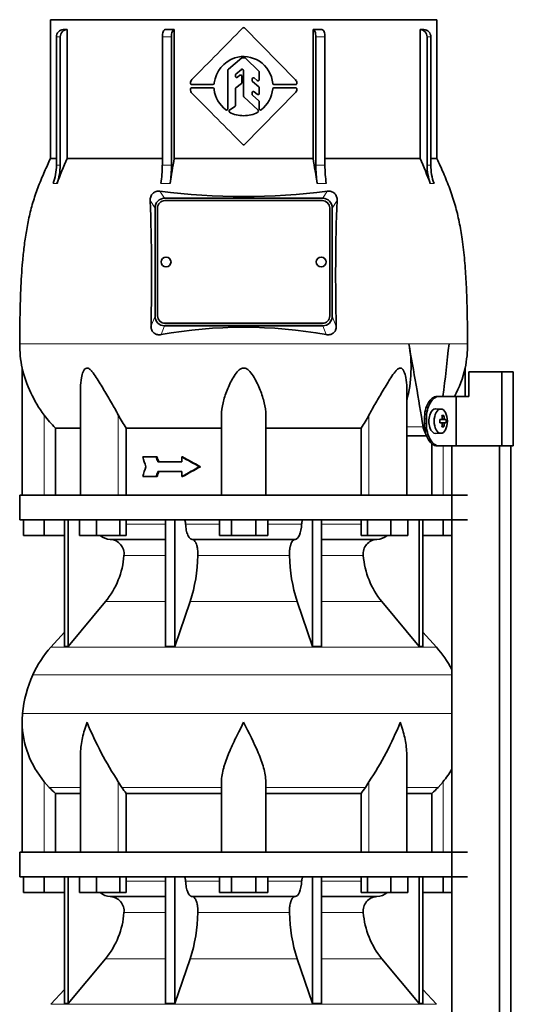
# Model space of a CAD drawing. Header units: millimetres. Extents: x 166 to 762, y -3140 to 2142.
# Tile 22 of 24: x 171 to 372, y 1418 to 1818. Entities that reach past the tile are written whole.
import ezdxf

# ---------------------------------------------------------------- set-up
doc = ezdxf.new("R2010")
doc.units = ezdxf.units.MM
for name, color, linetype in [('LOW_134-15', 7, 'Continuous'), ('M5X8_UNI7687', 7, 'Continuous'), ('VSI134_DIFFUSORE', 7, 'Continuous'), ('VSI134_TERMINALE', 7, 'Continuous'), ('VSI134_TESTATA', 7, 'Continuous')]:
    doc.layers.add(name, color=color, linetype=linetype)

# ---------------------------------------------------------------- blocks, each defined once
blk = doc.blocks.new('SE')
at = {"layer": 'LOW_134-15', "color": 7, "linetype": 'Continuous', "lineweight": 35}
for p, q in [((346.57, 1644.68), (346.57, 1624.68)), ((346.64, 1644.68), (346.64, -546.82)), ((366.02, -546.82), (366.02, 1644.68)), ((370.57, -546.82), (370.57, 1644.68)), ((346.57, 1614.68), (346.57, 1479.68)), ((346.57, 1469.68), (346.57, 1334.68))]:
    blk.add_line(p, q, dxfattribs=at)
at = {"layer": 'M5X8_UNI7687', "color": 7, "linetype": 'Continuous', "lineweight": 35}
for p, q in [((342.15, 1659.61), (340.05, 1659.68)), ((341.67, 1655.31), (342.47, 1655.39)), ((344.21, 1655.38), (341.98, 1655.22)), ((343.31, 1657.02), (342.65, 1656.48)), ((342.47, 1653.97), (341.67, 1654.06)), ((344.21, 1653.99), (341.98, 1654.15)), ((343.31, 1652.35), (342.65, 1652.89)), ((340.05, 1649.68), (342.15, 1649.75))]:
    blk.add_line(p, q, dxfattribs=at)
at = {"layer": 'M5X8_UNI7687', "color": 4, "linetype": 'Continuous', "lineweight": 9}
for p, q in [((341.67, 1655.31), (342.45, 1655.39)), ((343.76, 1655.39), (341.98, 1655.22)), ((342.71, 1655.81), (343.49, 1655.89)), ((342.45, 1653.97), (341.67, 1654.06)), ((341.98, 1654.15), (343.76, 1653.97)), ((343.49, 1653.48), (342.7, 1653.55))]:
    blk.add_line(p, q, dxfattribs=at)
at = {"layer": 'M5X8_UNI7687', "color": 7, "linetype": 'Continuous', "lineweight": 35}
blk.add_arc((334.96, 1654.68), 9.27, 355.7167, 4.2833, dxfattribs=at)
for centre, major_axis, ratio, start_param, end_param in [((340, 1654.68), (0, 5), 0.544639, 0, 3.159643), ((334.81, 1654.53), (9.97, 0.73), 0.047468, 0.695348, 0.809907), ((338.32, 1654.68), (0, -9.26), 0.361923, 1.49595, 1.645642), ((341.99, 1655.72), (-0.975, -0.099), 0.510424, 1.182652, 1.511361), ((336.65, 1651.62), (7.92, 4.79), 0.318449, 0.410036, 0.559729), ((334.9, 1654.68), (0, 10), 0.788011, 4.833518, 4.948078), ((334.73, 1654.68), (0, 10), 0.882948, 4.833518, 4.948078), ((334.81, 1654.53), (9.97, 0.73), 0.047468, 0.33853, 0.453089), ((334.81, 1654.84), (9.97, -0.73), 0.047468, -0.809907, -0.695348), ((341.99, 1653.65), (-0.975, 0.099), 0.510424, 4.771824, 5.100533), ((334.9, 1654.68), (0, -10), 0.788011, 1.335108, 1.449667), ((336.65, 1657.75), (7.92, -4.79), 0.318449, -0.559729, -0.410036), ((334.73, 1654.68), (0, -10), 0.882948, 1.335108, 1.449667), ((334.81, 1654.84), (9.97, -0.73), 0.047468, -0.453089, -0.33853)]:
    blk.add_ellipse(centre, major_axis=major_axis, ratio=ratio, start_param=start_param, end_param=end_param, dxfattribs=at)
blk.add_ellipse((342.1, 1654.68), major_axis=(0, -4.93), ratio=0.544639, dxfattribs=at)
for points in [[(342.45, 1655.39), (342.46, 1655.39), (342.48, 1655.4), (342.51, 1655.4), (342.54, 1655.42), (342.57, 1655.43), (342.59, 1655.45), (342.62, 1655.48), (342.64, 1655.51), (342.66, 1655.54), (342.68, 1655.58), (342.69, 1655.62), (342.7, 1655.66), (342.71, 1655.7), (342.72, 1655.75), (342.72, 1655.79), (342.72, 1655.84), (342.72, 1655.87), (342.72, 1655.89)], [(343.49, 1655.89), (343.49, 1655.87), (343.5, 1655.84), (343.51, 1655.79), (343.52, 1655.75), (343.53, 1655.7), (343.54, 1655.66), (343.56, 1655.62), (343.58, 1655.58), (343.59, 1655.54), (343.61, 1655.51), (343.63, 1655.48), (343.66, 1655.45), (343.68, 1655.43), (343.7, 1655.42), (343.72, 1655.4), (343.74, 1655.4), (343.76, 1655.39), (343.76, 1655.39)], [(342.72, 1653.48), (342.72, 1653.49), (342.72, 1653.53), (342.72, 1653.57), (342.72, 1653.62), (342.71, 1653.66), (342.7, 1653.71), (342.69, 1653.75), (342.68, 1653.79), (342.66, 1653.83), (342.64, 1653.86), (342.62, 1653.89), (342.59, 1653.91), (342.57, 1653.93), (342.54, 1653.95), (342.51, 1653.96), (342.48, 1653.97), (342.46, 1653.97), (342.45, 1653.97)], [(343.76, 1653.97), (343.76, 1653.97), (343.74, 1653.97), (343.72, 1653.96), (343.7, 1653.95), (343.68, 1653.93), (343.66, 1653.91), (343.63, 1653.89), (343.61, 1653.86), (343.59, 1653.83), (343.58, 1653.79), (343.56, 1653.75), (343.54, 1653.71), (343.53, 1653.66), (343.52, 1653.62), (343.51, 1653.57), (343.5, 1653.53), (343.49, 1653.49), (343.49, 1653.48)]]:
    blk.add_open_spline(points, degree=3, dxfattribs=at)
at = {"layer": 'VSI134_DIFFUSORE', "color": 7, "linetype": 'Continuous', "lineweight": 35}
for p, q in [((353.01, 1624.68), (171.01, 1624.68)), ((171.01, 1624.68), (171.01, 1614.68)), ((171.01, 1614.68), (353.01, 1614.68)), ((172.51, 1608.28), (172.51, 1614.68)), ((172.51, 1608.28), (172.51, 1614.68)), ((181.01, 1608.28), (181.01, 1614.68)), ((189.18, 1614.68), (189.18, 1563.23)), ((190.71, 1614.68), (190.71, 1563.23)), ((195.25, 1608.28), (195.25, 1614.68)), ((202.19, 1608.28), (202.19, 1614.68)), ((211.67, 1608.28), (211.67, 1614.68)), ((214.21, 1608.28), (214.21, 1614.68)), ((230.31, 1614.68), (230.31, 1563.23)), ((234, 1614.68), (234, 1563.23)), ((252.19, 1608.28), (252.19, 1614.68)), ((257.1, 1608.28), (257.1, 1614.68)), ((266.91, 1608.28), (266.91, 1614.68)), ((271.82, 1608.28), (271.82, 1614.68)), ((290.01, 1614.68), (290.01, 1563.23)), ((293.7, 1614.68), (293.7, 1563.23)), ((309.8, 1608.28), (309.8, 1614.68)), ((312.34, 1608.28), (312.34, 1614.68)), ((321.82, 1608.28), (321.82, 1614.68)), ((328.76, 1608.28), (328.76, 1614.68)), ((333.3, 1614.68), (333.3, 1563.23)), ((334.83, 1614.68), (334.83, 1563.23)), ((343.01, 1608.28), (343.01, 1614.68)), ((181.01, 1608.28), (172.51, 1608.28)), ((189.18, 1608.28), (181.01, 1608.28)), ((202.19, 1608.28), (195.25, 1608.28)), ((211.67, 1608.28), (202.19, 1608.28)), ((214.21, 1608.28), (211.67, 1608.28)), ((257.1, 1608.28), (252.19, 1608.28)), ((266.91, 1608.28), (257.1, 1608.28)), ((271.82, 1608.28), (266.91, 1608.28)), ((312.34, 1608.28), (309.8, 1608.28)), ((321.82, 1608.28), (312.34, 1608.28)), ((328.76, 1608.28), (321.82, 1608.28)), ((343.01, 1608.28), (334.83, 1608.28)), ((346.57, 1608.28), (343.01, 1608.28)), ((207.83, 1606.68), (230.31, 1606.68)), ((241.1, 1606.68), (282.91, 1606.68)), ((293.7, 1606.68), (316.18, 1606.68)), ((190.71, 1563.23), (205.86, 1581.44)), ((234, 1563.23), (240.28, 1581.44)), ((283.73, 1581.44), (290.01, 1563.23)), ((318.15, 1581.44), (333.3, 1563.23)), ((189.18, 1569), (183.71, 1562.93)), ((340.3, 1562.93), (334.83, 1569)), ((189.18, 1563.23), (190.71, 1563.23)), ((230.31, 1563.23), (234, 1563.23)), ((290.01, 1563.23), (293.7, 1563.23)), ((333.3, 1563.23), (334.83, 1563.23)), ((172.01, 1532.42), (172.01, 1479.68)), ((195.73, 1519.04), (195.73, 1479.68)), ((328.28, 1479.68), (328.28, 1519.04)), ((183.02, 1505.98), (181.01, 1508.28)), ((212.52, 1505.98), (211.09, 1508.28)), ((253.01, 1479.68), (253.01, 1508.28)), ((271.01, 1479.68), (271.01, 1508.28)), ((312.92, 1508.28), (311.5, 1505.98)), ((343.01, 1508.28), (340.99, 1505.98)), ((185.53, 1503.54), (195.73, 1503.54)), ((185.53, 1479.68), (185.53, 1503.54)), ((214.3, 1503.54), (253.01, 1503.54)), ((214.3, 1479.68), (214.3, 1503.54)), ((271.01, 1503.54), (309.72, 1503.54)), ((309.72, 1503.54), (309.72, 1479.68)), ((328.28, 1503.54), (338.48, 1503.54)), ((338.48, 1503.54), (338.48, 1479.68)), ((353.01, 1479.68), (171.01, 1479.68)), ((171.01, 1479.68), (171.01, 1469.68)), ((171.01, 1469.68), (353.01, 1469.68)), ((172.51, 1463.28), (172.51, 1469.68)), ((172.51, 1463.28), (172.51, 1469.68)), ((181.01, 1463.28), (181.01, 1469.68)), ((189.18, 1469.68), (189.18, 1418.23)), ((190.71, 1469.68), (190.71, 1418.23)), ((195.25, 1463.28), (195.25, 1469.68)), ((202.19, 1463.28), (202.19, 1469.68)), ((211.67, 1463.28), (211.67, 1469.68)), ((214.21, 1463.28), (214.21, 1469.68)), ((230.31, 1469.68), (230.31, 1418.23)), ((234, 1469.68), (234, 1418.23)), ((252.19, 1463.28), (252.19, 1469.68)), ((257.1, 1463.28), (257.1, 1469.68)), ((266.91, 1463.28), (266.91, 1469.68)), ((271.82, 1463.28), (271.82, 1469.68)), ((290.01, 1469.68), (290.01, 1418.23)), ((293.7, 1469.68), (293.7, 1418.23)), ((309.8, 1463.28), (309.8, 1469.68)), ((312.34, 1463.28), (312.34, 1469.68)), ((321.82, 1463.28), (321.82, 1469.68)), ((328.76, 1463.28), (328.76, 1469.68)), ((333.3, 1469.68), (333.3, 1418.23)), ((334.83, 1469.68), (334.83, 1418.23)), ((343.01, 1463.28), (343.01, 1469.68)), ((181.01, 1463.28), (172.51, 1463.28)), ((189.18, 1463.28), (181.01, 1463.28)), ((202.19, 1463.28), (195.25, 1463.28)), ((211.67, 1463.28), (202.19, 1463.28)), ((214.21, 1463.28), (211.67, 1463.28)), ((257.1, 1463.28), (252.19, 1463.28)), ((266.91, 1463.28), (257.1, 1463.28)), ((271.82, 1463.28), (266.91, 1463.28)), ((312.34, 1463.28), (309.8, 1463.28)), ((321.82, 1463.28), (312.34, 1463.28)), ((328.76, 1463.28), (321.82, 1463.28)), ((343.01, 1463.28), (334.83, 1463.28)), ((346.57, 1463.28), (343.01, 1463.28)), ((207.83, 1461.68), (230.31, 1461.68)), ((241.1, 1461.68), (282.91, 1461.68)), ((293.7, 1461.68), (316.18, 1461.68)), ((190.71, 1418.23), (205.86, 1436.44)), ((234, 1418.23), (240.28, 1436.44)), ((283.73, 1436.44), (290.01, 1418.23)), ((318.15, 1436.44), (333.3, 1418.23)), ((189.18, 1424), (183.71, 1417.93)), ((340.3, 1417.93), (334.83, 1424)), ((189.18, 1418.23), (190.71, 1418.23)), ((230.31, 1418.23), (234, 1418.23)), ((290.01, 1418.23), (293.7, 1418.23)), ((333.3, 1418.23), (334.83, 1418.23))]:
    blk.add_line(p, q, dxfattribs=at)
at = {"layer": 'VSI134_DIFFUSORE', "color": 4, "linetype": 'Continuous', "lineweight": 9}
for p, q in [((214.21, 1612.91), (230.31, 1612.91)), ((238.43, 1612.91), (252.19, 1612.91)), ((271.82, 1612.91), (285.58, 1612.91)), ((293.7, 1612.91), (309.8, 1612.91)), ((230.31, 1600.14), (213.38, 1600.14)), ((280.62, 1600.14), (243.39, 1600.14)), ((310.63, 1600.14), (293.7, 1600.14)), ((205.86, 1581.44), (230.31, 1581.44)), ((240.28, 1581.44), (283.73, 1581.44)), ((293.7, 1581.44), (318.15, 1581.44)), ((183.71, 1562.93), (340.3, 1562.93)), ((346.57, 1551.67), (176.34, 1551.67)), ((172.18, 1536.04), (346.57, 1536.04)), ((181.01, 1479.68), (181.01, 1508.28)), ((211.09, 1479.68), (211.09, 1508.28)), ((312.92, 1479.68), (312.92, 1508.28)), ((343.01, 1479.68), (343.01, 1508.28)), ((183.02, 1505.98), (195.73, 1505.98)), ((212.52, 1505.98), (253.01, 1505.98)), ((271.01, 1505.98), (311.5, 1505.98)), ((328.28, 1505.98), (340.99, 1505.98)), ((214.21, 1467.91), (230.31, 1467.91)), ((238.43, 1467.91), (252.19, 1467.91)), ((271.82, 1467.91), (285.58, 1467.91)), ((293.7, 1467.91), (309.8, 1467.91)), ((230.31, 1455.14), (213.38, 1455.14)), ((280.62, 1455.14), (243.39, 1455.14)), ((310.63, 1455.14), (293.7, 1455.14)), ((205.86, 1436.44), (230.31, 1436.44)), ((240.28, 1436.44), (283.73, 1436.44)), ((293.7, 1436.44), (318.15, 1436.44)), ((183.71, 1417.93), (340.3, 1417.93))]:
    blk.add_line(p, q, dxfattribs=at)
at = {"layer": 'VSI134_DIFFUSORE', "color": 7, "linetype": 'Continuous', "lineweight": 35}
for centre, radius, start, end in [((208.06, 1613.36), 6.68, 229.5852, 268.0094), ((315.95, 1613.36), 6.68, 271.9979, 310.3729), ((207.55, 1600.82), 5.87, 353.3223, 87.2173), ((316.44, 1600.84), 5.85, 92.5772, 186.8833), ((180.07, 1602.66), 33.4, 320.5472, 355.6594), ((178.44, 1601.34), 64.97, 342.1602, 358.9354), ((347.08, 1601.59), 66.48, 181.2569, 197.6475), ((344.04, 1602.71), 33.51, 184.3996, 219.3938), ((216.41, 1533.48), 44, 138, 155.5912), ((307.61, 1533.48), 44, 27.6842, 42), ((220.96, 1531.42), 49, 155.5912, 174.5826), ((210.51, 1532.41), 38.5, 174.5826, 180.0352), ((210.7, 1533.09), 38.7, 181.0159, 219.8906), ((336.7, 1589.95), 149.83, 202.585, 213.0327), ((201.79, 1582.31), 133.53, 326.3278, 338.0546), ((313.31, 1533.09), 38.7, 320.1094, 329.446), ((245.66, 1528.22), 39.91, 213.8601, 218.2043), ((278.38, 1528.2), 39.88, 321.7938, 326.1418), ((208.06, 1468.36), 6.68, 229.5852, 268.0094), ((315.95, 1468.36), 6.68, 271.9979, 310.3729), ((207.55, 1455.82), 5.87, 353.3223, 87.2173), ((316.44, 1455.84), 5.85, 92.5772, 186.8833), ((180.07, 1457.66), 33.4, 320.5472, 355.6594), ((178.44, 1456.34), 64.97, 342.1602, 358.9354), ((347.08, 1456.59), 66.48, 181.2569, 197.6475), ((344.04, 1457.71), 33.51, 184.3996, 219.3938)]:
    blk.add_arc(centre, radius, start, end, dxfattribs=at)
for points, knots in [([(237.67, 1614.68), (237.72, 1614.68), (237.76, 1614.67), (237.86, 1614.63), (237.9, 1614.6), (238.03, 1614.47), (238.11, 1614.34), (238.25, 1614.01), (238.31, 1613.82), (238.39, 1613.39), (238.42, 1613.15), (238.43, 1612.91)], [0, 0, 0, 0, 0.125, 0.125, 0.25, 0.25, 0.5, 0.5, 0.75, 0.75, 1, 1, 1, 1]), ([(241.1, 1606.68), (240.93, 1606.68), (240.77, 1606.72), (240.53, 1606.84), (240.45, 1606.89), (240.29, 1607), (240.22, 1607.07), (239.99, 1607.29), (239.84, 1607.48), (239.56, 1607.93), (239.43, 1608.18), (239.19, 1608.74), (239.08, 1609.06), (238.88, 1609.73), (238.79, 1610.09), (238.64, 1610.84), (238.58, 1611.24), (238.48, 1612.06), (238.45, 1612.48), (238.43, 1612.91)], [0, 0, 0, 0, 0.125, 0.125, 0.1875, 0.1875, 0.25, 0.25, 0.375, 0.375, 0.5, 0.5, 0.625, 0.625, 0.75, 0.75, 0.875, 0.875, 1, 1, 1, 1]), ([(285.58, 1612.91), (285.5, 1611.2), (285.19, 1609.6), (284.21, 1607.33), (283.56, 1606.68), (282.91, 1606.68)], [0, 0, 0, 0, 0.5, 0.5, 1, 1, 1, 1]), ([(285.58, 1612.91), (285.59, 1613.15), (285.62, 1613.38), (285.68, 1613.71), (285.71, 1613.81), (285.76, 1614), (285.79, 1614.09), (285.86, 1614.26), (285.9, 1614.33), (285.98, 1614.45), (286.02, 1614.51), (286.11, 1614.6), (286.15, 1614.63), (286.25, 1614.67), (286.29, 1614.68), (286.34, 1614.68)], [0, 0, 0, 0, 0.25, 0.25, 0.375, 0.375, 0.5, 0.5, 0.625, 0.625, 0.75, 0.75, 0.875, 0.875, 1, 1, 1, 1]), ([(241.1, 1606.68), (241.18, 1606.68), (241.26, 1606.67), (241.42, 1606.63), (241.49, 1606.6), (241.73, 1606.47), (241.88, 1606.34), (242.17, 1606), (242.31, 1605.8), (242.5, 1605.44), (242.57, 1605.31), (242.69, 1605.03), (242.74, 1604.88), (242.9, 1604.42), (243, 1604.09), (243.12, 1603.55), (243.16, 1603.37), (243.22, 1602.99), (243.25, 1602.8), (243.33, 1602.21), (243.37, 1601.8), (243.41, 1600.97), (243.41, 1600.55), (243.39, 1600.14)], [0, 0, 0, 0, 0.0625, 0.0625, 0.125, 0.125, 0.25, 0.25, 0.375, 0.375, 0.4375, 0.4375, 0.5, 0.5, 0.625, 0.625, 0.6875, 0.6875, 0.75, 0.75, 0.875, 0.875, 1, 1, 1, 1]), ([(280.62, 1600.14), (280.6, 1600.55), (280.61, 1600.97), (280.63, 1601.59), (280.65, 1601.79), (280.68, 1602.2), (280.71, 1602.4), (280.78, 1602.99), (280.85, 1603.37), (280.97, 1603.91), (281.02, 1604.08), (281.11, 1604.42), (281.21, 1604.74), (281.32, 1605.03), (281.44, 1605.3), (281.51, 1605.44), (281.7, 1605.8), (281.84, 1606.01), (282.13, 1606.34), (282.29, 1606.47), (282.6, 1606.64), (282.75, 1606.68), (282.91, 1606.68)], [0, 0, 0, 0, 0.125, 0.125, 0.1875, 0.1875, 0.25, 0.25, 0.375, 0.375, 0.4375, 0.4375, 0.5, 0.5625, 0.5625, 0.625, 0.625, 0.75, 0.75, 0.875, 0.875, 1, 1, 1, 1]), ([(198.37, 1532.41), (198.27, 1532.15), (198.18, 1531.89), (198, 1531.36), (197.91, 1531.1), (197.66, 1530.32), (197.5, 1529.8), (197.04, 1528.24), (196.77, 1527.21), (196.32, 1525.13), (196.14, 1524.09), (195.87, 1522.04), (195.78, 1521.02), (195.74, 1519.68), (195.73, 1519.36), (195.73, 1519.03)], [0, 0, 0, 0, 0.03125, 0.03125, 0.0625, 0.0625, 0.125, 0.125, 0.25, 0.25, 0.375, 0.375, 0.5, 0.5, 0.5400162, 0.5400162, 0.5400162, 0.5400162]), ([(262.01, 1532.41), (261.87, 1532.15), (261.74, 1531.89), (261.47, 1531.36), (261.34, 1531.1), (260.94, 1530.32), (260.68, 1529.8), (259.89, 1528.24), (259.38, 1527.21), (258.36, 1525.13), (257.87, 1524.09), (256.92, 1522.04), (256.47, 1521.02), (255.62, 1518.99), (255.23, 1517.98), (254.69, 1516.48), (254.51, 1515.98), (254.19, 1514.98), (254.04, 1514.48), (253.63, 1513), (253.41, 1512.03), (253.1, 1510.13), (253.01, 1509.19), (253.01, 1508.28)], [0, 0, 0, 0, 0.03125, 0.03125, 0.0625, 0.0625, 0.125, 0.125, 0.25, 0.25, 0.375, 0.375, 0.5, 0.5, 0.625, 0.625, 0.6875, 0.6875, 0.75, 0.75, 0.875, 0.875, 1, 1, 1, 1]), ([(271.01, 1508.28), (271.01, 1510.11), (270.66, 1512.01), (269.56, 1515.96), (268.81, 1517.97), (266.27, 1524.05), (264.12, 1528.26), (262.01, 1532.41)], [0, 0, 0, 0, 0.25, 0.25, 0.5, 0.5, 1, 1, 1, 1]), ([(328.28, 1519.03), (328.28, 1519.37), (328.27, 1519.71), (328.19, 1522.1), (327.91, 1524.14), (327.23, 1527.22), (326.97, 1528.25), (326.52, 1529.8), (326.35, 1530.32), (326.1, 1531.1), (325.97, 1531.49), (325.83, 1531.89), (325.74, 1532.15), (325.69, 1532.28), (325.65, 1532.41)], [0.4588627, 0.4588627, 0.4588627, 0.4588627, 0.5, 0.5, 0.75, 0.75, 0.875, 0.875, 0.9375, 0.9375, 0.96875, 0.984375, 0.984375, 1, 1, 1, 1]), ([(237.67, 1469.68), (237.72, 1469.68), (237.76, 1469.67), (237.86, 1469.63), (237.9, 1469.6), (238.03, 1469.47), (238.11, 1469.34), (238.25, 1469.01), (238.31, 1468.82), (238.39, 1468.39), (238.42, 1468.15), (238.43, 1467.91)], [0, 0, 0, 0, 0.125, 0.125, 0.25, 0.25, 0.5, 0.5, 0.75, 0.75, 1, 1, 1, 1]), ([(241.1, 1461.68), (240.93, 1461.68), (240.77, 1461.72), (240.53, 1461.84), (240.45, 1461.89), (240.29, 1462), (240.22, 1462.07), (239.99, 1462.29), (239.84, 1462.48), (239.56, 1462.93), (239.43, 1463.18), (239.19, 1463.74), (239.08, 1464.06), (238.88, 1464.73), (238.79, 1465.09), (238.64, 1465.84), (238.58, 1466.24), (238.48, 1467.06), (238.45, 1467.48), (238.43, 1467.91)], [0, 0, 0, 0, 0.125, 0.125, 0.1875, 0.1875, 0.25, 0.25, 0.375, 0.375, 0.5, 0.5, 0.625, 0.625, 0.75, 0.75, 0.875, 0.875, 1, 1, 1, 1]), ([(285.58, 1467.91), (285.5, 1466.2), (285.19, 1464.6), (284.21, 1462.33), (283.56, 1461.68), (282.91, 1461.68)], [0, 0, 0, 0, 0.5, 0.5, 1, 1, 1, 1]), ([(285.58, 1467.91), (285.59, 1468.15), (285.62, 1468.38), (285.68, 1468.71), (285.71, 1468.81), (285.76, 1469), (285.79, 1469.09), (285.86, 1469.26), (285.9, 1469.33), (285.98, 1469.45), (286.02, 1469.51), (286.11, 1469.6), (286.15, 1469.63), (286.25, 1469.67), (286.29, 1469.68), (286.34, 1469.68)], [0, 0, 0, 0, 0.25, 0.25, 0.375, 0.375, 0.5, 0.5, 0.625, 0.625, 0.75, 0.75, 0.875, 0.875, 1, 1, 1, 1]), ([(241.1, 1461.68), (241.18, 1461.68), (241.26, 1461.67), (241.42, 1461.63), (241.49, 1461.6), (241.73, 1461.47), (241.88, 1461.34), (242.17, 1461), (242.31, 1460.8), (242.5, 1460.44), (242.57, 1460.31), (242.69, 1460.03), (242.74, 1459.88), (242.9, 1459.42), (243, 1459.09), (243.12, 1458.55), (243.16, 1458.37), (243.22, 1457.99), (243.25, 1457.8), (243.33, 1457.21), (243.37, 1456.8), (243.41, 1455.97), (243.41, 1455.55), (243.39, 1455.14)], [0, 0, 0, 0, 0.0625, 0.0625, 0.125, 0.125, 0.25, 0.25, 0.375, 0.375, 0.4375, 0.4375, 0.5, 0.5, 0.625, 0.625, 0.6875, 0.6875, 0.75, 0.75, 0.875, 0.875, 1, 1, 1, 1]), ([(280.62, 1455.14), (280.6, 1455.55), (280.61, 1455.97), (280.63, 1456.59), (280.65, 1456.79), (280.68, 1457.2), (280.71, 1457.4), (280.78, 1457.99), (280.85, 1458.37), (280.97, 1458.91), (281.02, 1459.08), (281.11, 1459.42), (281.21, 1459.74), (281.32, 1460.03), (281.44, 1460.3), (281.51, 1460.44), (281.7, 1460.8), (281.84, 1461.01), (282.13, 1461.34), (282.29, 1461.47), (282.6, 1461.64), (282.75, 1461.68), (282.91, 1461.68)], [0, 0, 0, 0, 0.125, 0.125, 0.1875, 0.1875, 0.25, 0.25, 0.375, 0.375, 0.4375, 0.4375, 0.5, 0.5625, 0.5625, 0.625, 0.625, 0.75, 0.75, 0.875, 0.875, 1, 1, 1, 1])]:
    blk.add_open_spline(points, degree=3, knots=knots, dxfattribs=at)
for points in [[(185.53, 1503.54), (184.66, 1504.32), (183.82, 1505.14), (183.02, 1505.98)], [(340.99, 1505.98), (340.19, 1505.14), (339.35, 1504.32), (338.48, 1503.54)]]:
    blk.add_open_spline(points, degree=3, dxfattribs=at)
at = {"layer": 'VSI134_TERMINALE', "color": 7, "linetype": 'Continuous', "lineweight": 35}
for p, q in [((366.9, 1674.68), (353.56, 1674.68)), ((353.56, 1674.68), (353.56, 1664.68)), ((371.58, 1674.68), (366.9, 1674.68)), ((366.9, 1644.68), (366.9, 1674.68)), ((371.58, 1644.68), (371.58, 1674.68)), ((340.52, 1664.68), (341.33, 1664.68)), ((341.33, 1664.68), (348.33, 1664.68)), ((348.33, 1664.68), (353.56, 1664.68)), ((348.33, 1644.68), (348.33, 1664.68)), ((335.46, 1653.68), (335.46, 1655.68)), ((336.26, 1653.68), (336.26, 1655.68)), ((341.33, 1644.68), (340.52, 1644.68)), ((341.33, 1644.68), (348.33, 1644.68)), ((366.9, 1644.68), (348.33, 1644.68)), ((371.58, 1644.68), (366.9, 1644.68))]:
    blk.add_line(p, q, dxfattribs=at)
at = {"layer": 'VSI134_TERMINALE', "color": 4, "linetype": 'Continuous', "lineweight": 9}
for p, q in [((335.46, 1655.68), (336.26, 1655.68)), ((336.26, 1653.68), (335.46, 1653.68))]:
    blk.add_line(p, q, dxfattribs=at)
at = {"layer": 'VSI134_TERMINALE', "color": 7, "linetype": 'Continuous', "lineweight": 35}
for points in [[(335.46, 1655.68), (335.46, 1656.87), (335.6, 1658.04), (336.14, 1660.22), (336.53, 1661.22), (337.98, 1663.71), (339.28, 1664.68), (340.52, 1664.68)], [(341.33, 1664.68), (340.7, 1664.68), (340.08, 1664.45), (338.87, 1663.55), (338.3, 1662.88), (336.85, 1660.4), (336.26, 1658.06), (336.26, 1655.68)], [(340.52, 1644.68), (339.9, 1644.68), (339.27, 1644.92), (338.07, 1645.82), (337.5, 1646.48), (336.05, 1648.97), (335.46, 1651.3), (335.46, 1653.68)], [(336.26, 1653.68), (336.26, 1652.49), (336.4, 1651.33), (336.94, 1649.15), (337.33, 1648.15), (338.78, 1645.66), (340.08, 1644.68), (341.33, 1644.68)]]:
    blk.add_open_spline(points, degree=3, knots=[0, 0, 0, 0, 0.25, 0.25, 0.5, 0.5, 1, 1, 1, 1], dxfattribs=at)
at = {"layer": 'VSI134_TESTATA', "color": 7, "linetype": 'Continuous', "lineweight": 35}
for p, q in [((340.51, 1817.68), (183.51, 1817.68)), ((183.51, 1817.68), (183.51, 1761.34)), ((340.51, 1761.34), (340.51, 1817.68)), ((190.27, 1813.68), (190.27, 1761.34)), ((233.82, 1813.68), (233.82, 1761.34)), ((262.36, 1814.32), (282.96, 1793.44)), ((290.19, 1761.34), (290.19, 1813.68)), ((333.74, 1761.34), (333.74, 1813.68)), ((185.94, 1758.57), (185.94, 1810.68)), ((187.47, 1810.68), (187.47, 1758.57)), ((228.97, 1758.57), (228.97, 1810.68)), ((232.66, 1810.68), (232.66, 1758.57)), ((291.35, 1758.57), (291.35, 1810.68)), ((295.04, 1810.68), (295.04, 1758.57)), ((336.54, 1758.57), (336.54, 1810.68)), ((338.07, 1810.68), (338.07, 1758.57)), ((255.79, 1797.65), (261.24, 1802.14)), ((261.56, 1802.25), (262.43, 1802.25)), ((262.78, 1802.11), (268.18, 1796.76)), ((255.61, 1781.51), (255.61, 1797.26)), ((258.68, 1794.7), (258.68, 1795.21)), ((258.86, 1795.59), (261.07, 1797.47)), ((259.49, 1794.3), (260.5, 1795.1)), ((261.89, 1786.79), (261.89, 1797.09)), ((268.33, 1793.36), (268.33, 1796.41)), ((249.49, 1791.32), (240.89, 1791.32)), ((250, 1792.02), (249.99, 1791.8)), ((258.87, 1789.97), (261.11, 1791.73)), ((261.31, 1792.12), (261.31, 1794.71)), ((265.48, 1792.94), (265.48, 1793.65)), ((265.65, 1792.57), (268.16, 1790.37)), ((266.3, 1794.03), (267.5, 1792.98)), ((283.14, 1791.32), (274.34, 1791.32)), ((240.85, 1790.04), (249.49, 1790.04)), ((249.99, 1789.57), (250, 1789.35)), ((258.68, 1782.8), (258.68, 1789.58)), ((282.98, 1787.95), (262.36, 1767.04)), ((265.48, 1787.38), (265.48, 1788.08)), ((265.64, 1787.01), (268.17, 1784.76)), ((266.31, 1788.46), (267.5, 1787.4)), ((268.33, 1787.77), (268.33, 1789.99)), ((274.34, 1790.05), (283.15, 1790.04)), ((267.84, 1780.91), (262.04, 1786.43)), ((268.33, 1781.48), (268.33, 1784.39)), ((256.29, 1780.94), (258.46, 1782.38)), ((185.94, 1761.34), (183.51, 1761.34)), ((190.27, 1761.34), (228.97, 1761.34)), ((233.82, 1761.34), (290.19, 1761.34)), ((295.04, 1761.34), (333.74, 1761.34)), ((338.07, 1761.34), (340.51, 1761.34)), ((229.83, 1745.18), (294.19, 1745.18)), ((294.01, 1744.24), (230.01, 1744.24)), ((226.01, 1697.36), (226.01, 1741.19)), ((227.01, 1741.25), (227.01, 1697.41)), ((297.01, 1697.41), (297.01, 1741.25)), ((298.01, 1741.19), (298.01, 1697.36)), ((227.01, 1697.41), (227.01, 1697.37)), ((297.01, 1697.41), (297.01, 1697.37)), ((294.19, 1693.38), (229.83, 1693.38)), ((230.01, 1694.43), (294.01, 1694.43)), ((230.01, 1694.38), (294.01, 1694.38)), ((172.01, 1676.27), (172.01, 1624.68)), ((352.01, 1664.68), (352.01, 1676.27)), ((195.73, 1668.19), (195.73, 1624.68)), ((328.28, 1624.68), (328.28, 1668.19)), ((253.01, 1624.68), (253.01, 1657.15)), ((271.01, 1624.68), (271.01, 1657.15)), ((185.53, 1624.68), (185.53, 1651.87)), ((185.53, 1651.87), (195.73, 1651.87)), ((214.3, 1651.87), (253.01, 1651.87)), ((214.3, 1624.68), (214.3, 1651.87)), ((271.01, 1651.87), (309.72, 1651.87)), ((309.72, 1651.87), (309.72, 1624.68)), ((328.28, 1648.68), (336.37, 1648.68)), ((338.48, 1645.55), (338.48, 1624.68)), ((226.48, 1640.18), (220.99, 1640.18)), ((226.86, 1640.18), (226.48, 1640.18)), ((237.22, 1640.18), (236.84, 1640.18)), ((236.84, 1640.18), (236.84, 1638.18)), ((236.84, 1638.18), (227.13, 1638.18)), ((244.48, 1636.18), (244.09, 1636.18)), ((226.48, 1632.18), (220.99, 1632.18)), ((226.86, 1632.18), (226.48, 1632.18)), ((236.84, 1634.18), (227.13, 1634.18)), ((236.84, 1634.18), (236.84, 1632.18)), ((237.22, 1632.18), (236.84, 1632.18))]:
    blk.add_line(p, q, dxfattribs=at)
at = {"layer": 'VSI134_TESTATA', "color": 4, "linetype": 'Continuous', "lineweight": 9}
for p, q in [((187.47, 1810.68), (185.94, 1810.68)), ((232.66, 1810.68), (228.97, 1810.68)), ((295.04, 1810.68), (291.35, 1810.68)), ((338.07, 1810.68), (336.54, 1810.68)), ((185.02, 1751.24), (184.64, 1751.19)), ((185.02, 1751.24), (186.17, 1751.19)), ((229.34, 1751.24), (228.43, 1751.19)), ((229.34, 1751.24), (232.13, 1751.19)), ((292.8, 1751.24), (291.88, 1751.19)), ((292.8, 1751.24), (295.58, 1751.19)), ((338.21, 1751.24), (337.84, 1751.19)), ((338.21, 1751.24), (339.37, 1751.19)), ((229.83, 1745.18), (228, 1748.03)), ((296.01, 1748.03), (294.19, 1745.18)), ((226.01, 1741.19), (224.04, 1744.26)), ((299.97, 1744.26), (298.01, 1741.19)), ((224.36, 1693.17), (226.01, 1697.36)), ((298.01, 1697.36), (299.65, 1693.17)), ((228.45, 1689.85), (229.83, 1693.38)), ((230.01, 1694.43), (230.01, 1694.38)), ((294.01, 1694.43), (294.01, 1694.38)), ((294.19, 1693.38), (295.57, 1689.85)), ((171.01, 1686.1), (327.91, 1686.1)), ((329.09, 1686.1), (327.91, 1686.1)), ((345.46, 1686.11), (353.01, 1686.11)), ((181.01, 1624.68), (181.01, 1657.15)), ((211.09, 1624.68), (211.09, 1657.15)), ((312.92, 1624.68), (312.92, 1657.15)), ((328.28, 1652.39), (334.89, 1652.39)), ((343.01, 1624.68), (343.01, 1644.68))]:
    blk.add_line(p, q, dxfattribs=at)
at = {"layer": 'VSI134_TESTATA', "color": 7, "linetype": 'Continuous', "lineweight": 35}
for centre, radius, start, end in [((189.5, 461.25), 1352.43, 89.96758, 90.03242), ((8944.82, -6780.45), 12217.51, 135.293139, 135.430862), ((262, 1813.97), 0.5, 44.6048, 135.2692), ((334.51, 461.25), 1352.43, 89.96758, 90.03242), ((262.77, 1790.06), 12.92, 109.8101, 171.2914), ((261.85, 1790.37), 12.34, 57.8588, 106.2573), ((261.56, 1801.75), 0.5, 89.9992, 129.4492), ((262.43, 1801.75), 0.502, 45.3881, 89.921), ((261.32, 1790.41), 12.6, 6.1637, 55.7127), ((256.11, 1797.26), 0.503, 129.6191, 179.8293), ((259.18, 1795.21), 0.503, 130.5093, 179.8462), ((260.81, 1794.71), 0.5, 0, 128.3701), ((261.39, 1797.09), 0.5, 0, 130.3555), ((267.83, 1796.41), 0.502, 0.0921, 45.217), ((240.89, 1791.82), 0.5, 173.2798, 270), ((242.92, 1791.77), 2.53, 138.9855, 177.435), ((249.49, 1791.82), 0.5, 270, 356.945), ((259.18, 1794.7), 0.5, 180, 308.3701), ((260.8, 1792.12), 0.503, 308.2331, 359.812), ((265.98, 1793.65), 0.5, 48.872, 180), ((265.98, 1792.94), 0.503, 180.1424, 228.7099), ((267.83, 1793.36), 0.5, 228.8721, 360), ((274.34, 1791.82), 0.5, 187.0198, 270), ((282.24, 1792.74), 1, 39.9753, 44.6048), ((280.65, 1791.51), 3.01, 7.2724, 38.3465), ((283.14, 1791.82), 0.5, 270, 8.5762), ((242.49, 1789.35), 2.15, 175.1196, 227.0931), ((240.85, 1789.54), 0.5, 90, 181.1653), ((-3961.53, -2412.41), 5941.64, 44.701818, 44.983778), ((249.49, 1789.54), 0.5, 3.055, 90), ((262.09, 1790.88), 12.18, 187.2267, 233.2382), ((259.18, 1789.58), 0.503, 128.2341, 179.8111), ((265.98, 1788.08), 0.5, 48.3928, 180), ((265.98, 1787.39), 0.503, 180.1334, 228.1267), ((267.83, 1787.77), 0.5, 228.3928, 360), ((267.83, 1789.99), 0.503, 0.145, 48.7072), ((261.29, 1790.98), 12.63, 308.4465, 353.7792), ((274.34, 1789.55), 0.5, 89.956, 172.9788), ((280.96, 1789.73), 2.7, 318.6093, 354.47), ((283.15, 1789.54), 0.5, 352.1811, 89.956), ((262.39, 1786.79), 0.502, 180.1047, 226.3403), ((267.83, 1784.39), 0.503, 0.1074, 48.1235), ((255.11, 1781.51), 0.5, 231.9328, 360), ((256.57, 1780.52), 0.5, 123.6017, 240.2731), ((261.74, 1790.07), 11.36, 241.4726, 271.3254), ((258.18, 1782.8), 0.504, 303.8575, 359.7442), ((262.28, 1790.04), 11.33, 268.6311, 298.8939), ((267.5, 1780.55), 0.5, 300.4135, 46.4449), ((268.83, 1781.48), 0.5, 179.9709, 308.3186), ((262, 1767.39), 0.5, 224.7366, 315.3954), ((396.36, 1672.27), 224.52, 156.6256, 159.4185), ((677.2, 1682), 450.42, 169.8554, 171.1641), ((-153.19, 1682), 450.42, 8.8359, 10.1446), ((127.65, 1672.27), 224.52, 20.5815, 23.3744), ((164.42, 1758.56), 21.52, 339.9832, 0.0362), ((165.95, 1758.56), 21.52, 339.9832, 0.0362), ((179.26, 1758.49), 49.7, 351.5576, 0.096), ((182.96, 1758.49), 49.7, 351.5576, 0.096), ((341.05, 1758.49), 49.7, 179.904, 188.4424), ((344.75, 1758.49), 49.7, 179.904, 188.4424), ((358.06, 1758.56), 21.52, 179.9638, 200.0168), ((359.59, 1758.56), 21.52, 179.9638, 200.0168), ((262.01, 2018.69), 272.79, 262.8396, 277.1604), ((-628.07, 1713.37), 852.68, 358.64241, 2.07545), ((1124.15, 1713.55), 824.76, 177.86642, 181.41572), ((230.51, 1719.33), 2, 0, 180), ((293.51, 1719.33), 2, 0, 180), ((262.01, 1502.29), 190.54, 79.8557, 100.1443), ((219.87, 1686.1), 48.86, 180.0008, 191.6142), ((279.1, 1676.35), 50.93, 344.9527, 11.0394), ((304.15, 1686.1), 48.86, 348.3855, 0.003), ((222.26, 1688.25), 51.67, 193.411, 217.0092), ((301.75, 1688.25), 51.67, 332.8548, 346.589), ((253.93, 1679.49), 48.31, 207.5468, 214.8794), ((270.09, 1679.49), 48.3, 325.12, 332.4538)]:
    blk.add_arc(centre, radius, start, end, dxfattribs=at)
at = {"layer": 'VSI134_TESTATA', "color": 4, "linetype": 'Continuous', "lineweight": 9}
for centre, radius, start, end in [((186.71, 1752.71), 5.91, 82.5651, 97.4349), ((230.82, 1724.29), 34.33, 86.9151, 93.0849), ((293.19, 1724.29), 34.33, 86.9151, 93.0849), ((337.3, 1752.71), 5.91, 82.5651, 97.4349)]:
    blk.add_arc(centre, radius, start, end, dxfattribs=at)
at = {"layer": 'VSI134_TESTATA', "color": 7, "linetype": 'Continuous', "lineweight": 35}
for centre, major_axis, ratio, start_param, end_param in [((188.72, 1810.68), (0, -3), 0.92388, 3.133099, 4.712389), ((190.25, 1810.68), (0, -3), 0.92388, 3.133099, 4.712389), ((230.12, 1810.68), (0, -3), 0.382683, 3.133099, 4.712389), ((233.81, 1810.68), (0, -3), 0.382683, 3.133099, 4.712389), ((290.2, 1810.68), (0, -3), 0.382683, 1.570796, 3.150087), ((293.89, 1810.68), (0, -3), 0.382683, 1.570796, 3.150087), ((333.76, 1810.68), (0, -3), 0.92388, 1.570796, 3.150087), ((335.3, 1810.68), (0, -3), 0.92388, 1.570796, 3.150087), ((230.07, 1740.94), (1.95, -3.83), 0.92919, 2.69912, 4.210489), ((230.01, 1741.25), (3, 0), 0.996195, 1.570796, 3.141593), ((294.01, 1741.25), (3, 0), 0.996195, 0, 1.570796), ((293.94, 1740.94), (-1.95, -3.83), 0.92919, 2.072696, 3.584065), ((230.51, 1719.33), (2, 0), 0.996195, 3.141593, 6.283185), ((293.51, 1719.33), (2, 0), 0.996195, 3.141593, 6.283185), ((230.07, 1697.62), (1.95, 3.83), 0.92919, 2.072697, 3.584065), ((230.01, 1697.41), (-3, 0), 0.996195, 0, 1.570796), ((230.01, 1697.37), (-3, 0), 0.996195, 0, 1.570796), ((294.01, 1697.41), (-3, 0), 0.996195, 1.570796, 3.141593), ((294.01, 1697.37), (-3, 0), 0.996195, 1.570796, 3.141593), ((293.94, 1697.62), (-1.95, 3.83), 0.92919, 2.69912, 4.210488), ((262.01, 1630.02), (-52.11, 339.42), 0.219797, -1.538622, -1.438638), ((262.01, 1630.02), (52.11, 339.42), 0.219797, -1.434831, -1.371171), ((479.41, 1606.49), (-237.03, 601.65), 0.359605, 1.374595, 1.381187), ((485.35, 1623.09), (-242.55, 615.67), 0.359595, 1.402583, 1.4058), ((482.42, 1623.1), (-239.38, 607.63), 0.359584, 1.402231, 1.405491), ((262.01, 1642.85), (-77.73, 39.62), 0.163128, 1.3252, 1.422004), ((262.01, 1642.85), (-76.74, 39.11), 0.163128, 1.326035, 1.424113), ((479.41, 1665.87), (-237.03, -601.65), 0.359605, -1.381187, -1.374596), ((262.01, 1629.52), (-77.73, -39.62), 0.163128, -1.422004, -1.3252), ((262.01, 1629.52), (-76.74, -39.11), 0.163128, -1.424113, -1.326035), ((485.38, 1649.27), (-242.57, -615.71), 0.359617, -1.405787, -1.402569), ((482.42, 1649.27), (-239.38, -607.63), 0.359584, -1.405491, -1.402231)]:
    blk.add_ellipse(centre, major_axis=major_axis, ratio=ratio, start_param=start_param, end_param=end_param, dxfattribs=at)
for points in [[(230.13, 1813.68), (231.35, 1813.68), (232.58, 1813.68), (233.82, 1813.68)], [(290.19, 1813.68), (291.43, 1813.68), (292.67, 1813.68), (293.88, 1813.68)]]:
    blk.add_open_spline(points, degree=3, dxfattribs=at)
for points, knots in [([(183.52, 1761.37), (182.62, 1759.42), (181.07, 1756), (178.61, 1750.19), (176.52, 1744.2), (174.89, 1738.02), (173.67, 1731.78), (172.78, 1725.54), (171.96, 1717.6), (171.38, 1708.02), (171.1, 1696.72), (171.04, 1689.97), (171.02, 1686.1)], [0, 0, 0, 0, 0.075828, 0.157662, 0.24065, 0.323649, 0.406117, 0.487779, 0.568882, 0.716697, 0.863346, 1, 1, 1, 1]), ([(353, 1686.11), (352.98, 1688.99), (352.93, 1694.09), (352.79, 1702.64), (352.45, 1711.25), (351.85, 1719.95), (350.94, 1728.05), (349.66, 1735.53), (348.05, 1742.37), (345.87, 1749), (343.21, 1755.43), (341.49, 1759.21), (340.49, 1761.37)], [0, 0, 0, 0, 0.1021, 0.21378, 0.32619, 0.439201, 0.552954, 0.643265, 0.734414, 0.825783, 0.916073, 1, 1, 1, 1]), ([(224.04, 1744.26), (224.03, 1744.51), (224.04, 1744.77), (224.1, 1745.29), (224.16, 1745.56), (224.33, 1746.07), (224.45, 1746.32), (224.74, 1746.78), (224.91, 1746.99), (225.21, 1747.27), (225.31, 1747.36), (225.53, 1747.52), (225.65, 1747.59), (225.88, 1747.72), (226.01, 1747.78), (226.25, 1747.87), (226.38, 1747.91), (226.75, 1748.01), (227, 1748.05), (227.51, 1748.07), (227.76, 1748.06), (228, 1748.03)], [0, 0, 0, 0, 0.125, 0.125, 0.25, 0.25, 0.375, 0.375, 0.5, 0.5, 0.5625, 0.5625, 0.625, 0.625, 0.6875, 0.6875, 0.75, 0.75, 0.875, 0.875, 1, 1, 1, 1]), ([(296.01, 1748.03), (296.25, 1748.06), (296.5, 1748.07), (297, 1748.05), (297.26, 1748.01), (297.76, 1747.88), (298, 1747.79), (298.48, 1747.53), (298.7, 1747.37), (298.99, 1747.1), (299.09, 1746.99), (299.26, 1746.78), (299.34, 1746.67), (299.56, 1746.32), (299.68, 1746.07), (299.85, 1745.56), (299.91, 1745.3), (299.97, 1744.77), (299.98, 1744.51), (299.97, 1744.26)], [0, 0, 0, 0, 0.125, 0.125, 0.25, 0.25, 0.375, 0.375, 0.5, 0.5, 0.5625, 0.5625, 0.625, 0.625, 0.75, 0.75, 0.875, 0.875, 1, 1, 1, 1]), ([(228.45, 1689.85), (227.95, 1689.76), (227.46, 1689.75), (226.72, 1689.88), (226.49, 1689.95), (226.03, 1690.14), (225.81, 1690.27), (225.41, 1690.57), (225.23, 1690.74), (224.9, 1691.15), (224.77, 1691.37), (224.56, 1691.85), (224.48, 1692.11), (224.38, 1692.63), (224.36, 1692.9), (224.36, 1693.17)], [0, 0, 0, 0, 0.25, 0.25, 0.375, 0.375, 0.5, 0.5, 0.625, 0.625, 0.75, 0.75, 0.875, 0.875, 1, 1, 1, 1]), ([(299.65, 1693.17), (299.65, 1692.9), (299.63, 1692.64), (299.53, 1692.12), (299.46, 1691.86), (299.3, 1691.5), (299.24, 1691.39), (299.11, 1691.16), (299.03, 1691.06), (298.79, 1690.75), (298.61, 1690.58), (298.21, 1690.27), (297.99, 1690.15), (297.53, 1689.96), (297.29, 1689.89), (296.56, 1689.75), (296.06, 1689.76), (295.57, 1689.85)], [0, 0, 0, 0, 0.125, 0.125, 0.25, 0.25, 0.3125, 0.3125, 0.375, 0.375, 0.5, 0.5, 0.625, 0.625, 0.75, 0.75, 1, 1, 1, 1]), ([(211.09, 1657.15), (210.24, 1658.79), (209.29, 1660.45), (207.32, 1663.85), (206.29, 1665.59), (204.22, 1669.03), (203.19, 1670.76), (201.55, 1673.27), (200.99, 1674.1), (200.07, 1675.2), (199.76, 1675.55), (199.06, 1676.1), (198.68, 1676.28), (197.96, 1676.25), (197.65, 1676.04), (197.16, 1675.46), (196.97, 1675.11), (196.49, 1674), (196.27, 1673.17), (195.84, 1670.99), (195.73, 1669.59), (195.73, 1668.19)], [0, 0, 0, 0, 0.125, 0.125, 0.25, 0.25, 0.375, 0.375, 0.4375, 0.4375, 0.46875, 0.46875, 0.5, 0.5, 0.53125, 0.53125, 0.5625, 0.5625, 0.625, 0.625, 0.7271447, 0.7271447, 0.7271447, 0.7271447]), ([(271.01, 1657.15), (271.01, 1658.79), (270.77, 1660.45), (269.98, 1663.85), (269.42, 1665.59), (268.04, 1669.03), (267.24, 1670.76), (265.72, 1673.27), (265.17, 1674.1), (264.16, 1675.2), (263.8, 1675.55), (262.95, 1676.1), (262.45, 1676.28), (261.43, 1676.25), (260.95, 1676.04), (260.11, 1675.46), (259.76, 1675.11), (258.77, 1674), (258.23, 1673.17), (256.74, 1670.69), (255.94, 1668.97), (254.57, 1665.51), (254.02, 1663.81), (253.24, 1660.45), (253.01, 1658.77), (253.01, 1657.15)], [0, 0, 0, 0, 0.125, 0.125, 0.25, 0.25, 0.375, 0.375, 0.4375, 0.4375, 0.46875, 0.46875, 0.5, 0.5, 0.53125, 0.53125, 0.5625, 0.5625, 0.625, 0.625, 0.75, 0.75, 0.875, 0.875, 1, 1, 1, 1]), ([(328.28, 1668.19), (328.28, 1669.62), (328.17, 1671.04), (327.72, 1673.27), (327.5, 1674.1), (326.99, 1675.2), (326.79, 1675.55), (326.28, 1676.1), (325.96, 1676.28), (325.23, 1676.25), (324.86, 1676.04), (324.17, 1675.46), (323.86, 1675.11), (322.95, 1674), (322.4, 1673.17), (320.78, 1670.69), (319.75, 1668.97), (317.68, 1665.51), (316.67, 1663.81), (314.72, 1660.45), (313.76, 1658.77), (312.92, 1657.15)], [0.2712662, 0.2712662, 0.2712662, 0.2712662, 0.375, 0.375, 0.4375, 0.4375, 0.46875, 0.46875, 0.5, 0.5, 0.53125, 0.53125, 0.5625, 0.5625, 0.625, 0.625, 0.75, 0.75, 0.875, 0.875, 1, 1, 1, 1]), ([(185.53, 1651.87), (184.71, 1652.7), (183.92, 1653.56), (182.41, 1655.32), (181.69, 1656.22), (181.01, 1657.15)], [0, 0, 0, 0, 0.5, 0.5, 1, 1, 1, 1]), ([(336.04, 1649.61), (336.01, 1649.64), (335.98, 1649.68), (335.83, 1649.88), (335.71, 1650.07), (335.49, 1650.46), (335.39, 1650.67), (335.21, 1651.13), (335.13, 1651.37), (334.99, 1651.87), (334.94, 1652.12), (334.89, 1652.39)], [0.4721333, 0.4721333, 0.4721333, 0.4721333, 0.5, 0.5, 0.625, 0.625, 0.75, 0.75, 0.875, 0.875, 1, 1, 1, 1])]:
    blk.add_open_spline(points, degree=3, knots=knots, dxfattribs=at)
at = {"layer": 'VSI134_TESTATA', "color": 4, "linetype": 'Continuous', "lineweight": 9}
blk.add_rational_spline([(327.91, 1686.1), (335.29, 1686.11), (341.2, 1686.11), (345.46, 1686.11)], [1, 0.989771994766, 0.989771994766, 1], degree=3, dxfattribs=at)

msp = doc.modelspace()

# ---------------------------------------------------------------- block references
msp.add_blockref('SE', (0, 0))

doc.saveas('drawing.dxf')
